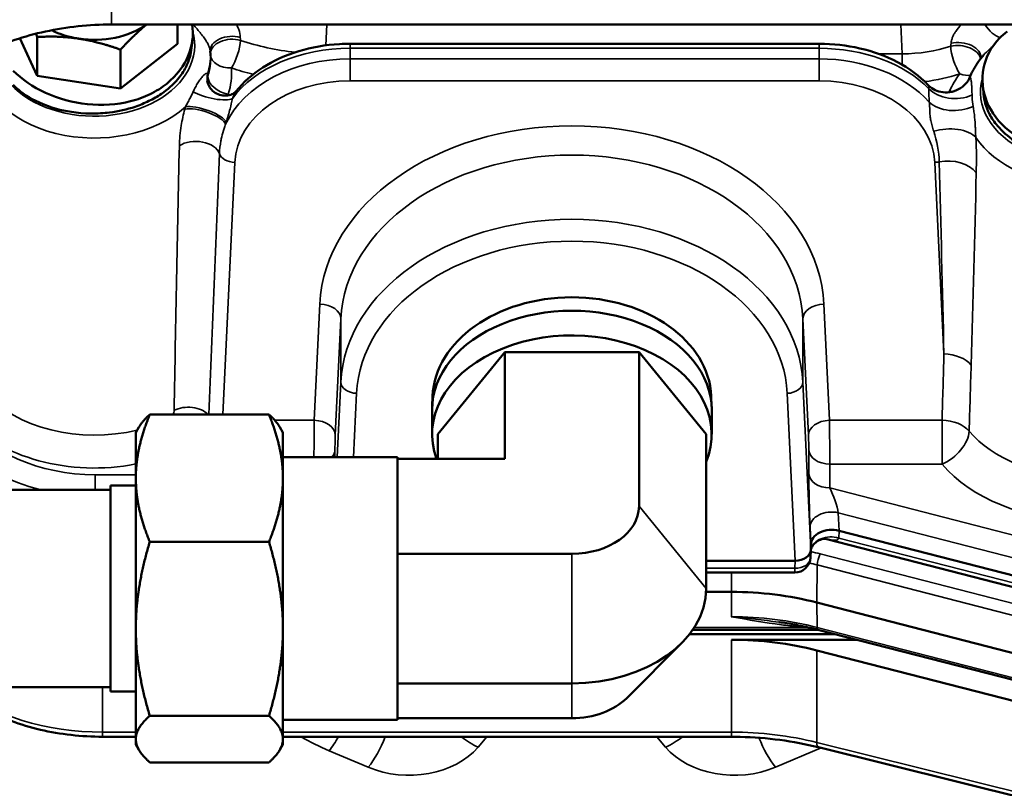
# Model space of a CAD drawing. Header units: inches. Extents: x 1 to 271, y 5 to 171.
# Tile 74 of 256: x 43.39 to 47.14, y 140.85 to 143.78. Entities that reach past the tile are written whole.
import ezdxf

# ---------------------------------------------------------------- set-up
doc = ezdxf.new("R2010")
doc.units = ezdxf.units.IN
doc.header["$LTSCALE"] = 8
doc.header["$MEASUREMENT"] = 0
for name, color, linetype, lineweight in [('Dimension (ANSI)', 7, 'Continuous', 25), ('Visible (ANSI)', 7, 'Continuous', 50), ('Visible Narrow (ANSI)', 7, 'Continuous', 35)]:
    doc.layers.add(name, color=color, linetype=linetype, lineweight=lineweight)
doc.styles.add('Dimension Text', font='tahoma.ttf')
doc.dimstyles.new('Dual Dimension', dxfattribs={"dimscale": 8, "dimtxt": 0.12, "dimasz": 0.098425, "dimexe": 0.125, "dimexo": 0.0625, "dimgap": 0.031496, "dimtad": 0, "dimtih": 1, "dimtoh": 1, "dimrnd": 1e-08, "dimzin": 4, "dimdsep": 46, "dimtxsty": 'Dimension Text', "dimcen": 0.09, "dimdle": 0.393701, "dimclrd": 256, "dimclre": 256, "dimclrt": 256, "dimadec": 0, "dimazin": 1, "dimtfac": 1, "dimtofl": 0, "dimtmove": 0, "dimatfit": 3, "dimfxl": 1, "dimtolj": 1, "dimtzin": 4, "dimlwd": -1, "dimlwe": -1, "dimarcsym": 0})

# ---------------------------------------------------------------- blocks, each defined once
blk = doc.blocks.new('*D8')
at = {"layer": 'Defpoints', "color": 0, "transparency": 16777216}
for p in [(31.1253, 157.8267), (31.1253, 142.633), (107.5398, 142.633)]:
    blk.add_point(p, dxfattribs=at)
at = {"layer": 'Dimension (ANSI)', "transparency": 16777216}
for p, q in [((31.1253, 143.133), (31.1253, 158.8267)), ((107.5398, 143.133), (107.5398, 158.8267)), ((31.9127, 157.8267), (64.5433, 157.8267)), ((106.7524, 157.8267), (74.1218, 157.8267))]:
    blk.add_line(p, q, dxfattribs=at)
for points in [[(31.9127, 157.9579), (31.9127, 157.6955), (31.1253, 157.8267)], [(106.7524, 157.9579), (106.7524, 157.6955), (107.5398, 157.8267)]]:
    blk.add_solid(points, dxfattribs=at)
at = {"layer": 'Dimension (ANSI)', "transparency": 16777216, "insert": (69.3326, 157.8267), "char_height": 0.96, "attachment_point": 5, "style": 'Dimension Text'}
blk.add_mtext('\\A1;{\\H3.0x;(}\\S76.41^ 1940.9 mm;{\\H3.0x;)}', dxfattribs=at)
blk = doc.blocks.new('*D9')
at = {"layer": 'Defpoints', "color": 0, "transparency": 16777216}
for p in [(12.1047, 153.8516), (44.2603, 153.8516), (44.4226, 87.0916)]:
    blk.add_point(p, dxfattribs=at)
at = {"layer": 'Dimension (ANSI)', "transparency": 16777216}
for p, q in [((43.7603, 153.8516), (11.1047, 153.8516)), ((12.1047, 153.0642), (12.1047, 127.1125)), ((12.1047, 87.879), (12.1047, 122.8021)), ((43.9226, 87.0916), (11.1047, 87.0916))]:
    blk.add_line(p, q, dxfattribs=at)
for points in [[(11.9735, 153.0642), (12.236, 153.0642), (12.1047, 153.8516)], [(11.9735, 87.879), (12.236, 87.879), (12.1047, 87.0916)]]:
    blk.add_solid(points, dxfattribs=at)
at = {"layer": 'Dimension (ANSI)', "transparency": 16777216, "insert": (12.1047, 124.9573), "char_height": 0.96, "attachment_point": 5, "style": 'Dimension Text'}
blk.add_mtext('\\A1;{\\H3.0x;(}\\S66.76^ 1695.7 mm;{\\H3.0x;)}', dxfattribs=at)

msp = doc.modelspace()

# ---------------------------------------------------------------- linework, layer by layer
at = {"layer": 'Visible (ANSI)'}
for p, q in [((48.3458, 143.7605), (43.7408, 143.7605)), ((43.992, 143.6874), (43.992, 143.7605)), ((43.4334, 143.6175), (43.3919, 143.7084)), ((43.4572, 143.5654), (43.4572, 143.7131)), ((43.992, 143.6874), (43.7744, 143.5172)), ((44.0459, 143.6888), (44.0459, 143.6889)), ((44.6491, 143.6875), (46.4345, 143.6875)), ((46.4345, 143.6875), (46.4345, 143.6875)), ((43.7744, 143.5172), (43.7744, 143.6649)), ((44.1166, 143.6518), (44.1171, 143.6413)), ((47.06, 143.644), (47.06, 143.644)), ((43.4572, 143.5654), (43.4334, 143.6175)), ((43.7744, 143.5172), (43.4572, 143.5654)), ((43.802, 143.4656), (43.802, 143.4656)), ((44.1973, 143.4639), (44.1973, 143.4639)), ((44.3628, 143.4692), (44.3628, 143.4692)), ((46.7208, 143.4692), (46.7208, 143.4692)), ((44.9819, 142.2009), (45.2373, 142.5138)), ((45.2373, 142.5138), (45.7483, 142.5138)), ((45.2373, 142.5138), (45.2373, 142.1076)), ((45.7483, 142.5138), (45.7483, 141.9269)), ((45.7483, 142.5138), (46.0038, 142.2009)), ((44.9625, 142.3461), (44.9608, 142.3061)), ((46.0231, 142.3461), (46.0248, 142.3061)), ((44.9606, 142.2947), (44.9606, 142.2009)), ((46.0251, 142.2947), (46.0251, 142.2009)), ((43.8858, 142.276), (44.3398, 142.276)), ((43.8328, 142.2075), (43.8449, 142.2285)), ((43.8328, 142.2075), (43.8328, 142.0337)), ((44.3928, 142.2075), (44.3807, 142.2285)), ((44.3928, 142.0337), (44.3928, 142.2075)), ((44.9819, 142.2009), (44.9819, 142.1076)), ((46.0038, 142.2009), (46.0038, 141.614)), ((44.3928, 142.114), (44.8288, 142.114)), ((44.8288, 142.114), (44.8288, 142.1076)), ((45.2373, 142.1076), (44.8288, 142.1076)), ((44.8288, 142.0915), (44.8288, 142.1076)), ((44.8288, 142.0915), (44.8288, 141.7623)), ((43.8328, 142.0337), (43.8328, 141.4604)), ((44.3928, 141.4604), (44.3928, 142.0337)), ((43.7368, 141.989), (42.4668, 141.989)), ((43.7368, 141.222), (43.7368, 142.006)), ((43.8328, 142.006), (43.7368, 142.006)), ((46.51, 141.834), (48.2041, 141.398)), ((48.2102, 141.3524), (46.4632, 141.8021)), ((43.8858, 141.7914), (44.3398, 141.7914)), ((44.8288, 141.7463), (44.8288, 141.7623)), ((46.4012, 141.7317), (46.4026, 141.7604)), ((46.4027, 141.762), (46.4027, 141.7809)), ((45.4928, 141.7463), (44.8288, 141.7463)), ((44.8288, 141.7244), (44.8288, 141.7463)), ((44.8288, 141.7244), (44.8288, 141.2746)), ((46.0038, 141.7196), (46.3427, 141.7196)), ((46.0038, 141.6747), (46.3412, 141.6747)), ((46.1003, 141.6011), (46.0034, 141.6011)), ((48.2041, 141.1028), (46.4252, 141.5606)), ((46.1015, 141.5065), (46.1003, 141.5066)), ((43.8328, 141.4604), (43.8328, 141.0407)), ((44.3928, 141.0407), (44.3928, 141.4604)), ((46.4305, 141.4568), (45.9528, 141.4568)), ((48.2082, 140.9992), (46.4293, 141.4571)), ((45.9408, 141.4403), (46.4946, 141.4403)), ((46.577, 141.4191), (46.1003, 141.4191)), ((45.7014, 141.1968), (45.91, 141.4054)), ((47.885, 141.0028), (46.4252, 141.3785)), ((44.8288, 141.2527), (44.8288, 141.2746)), ((43.7368, 141.239), (42.4668, 141.239)), ((44.8288, 141.2468), (44.8288, 141.2527)), ((45.4928, 141.2527), (44.8288, 141.2527)), ((44.8288, 141.2468), (44.8288, 141.114)), ((43.8328, 141.222), (43.7368, 141.222)), ((43.8858, 141.1294), (44.3398, 141.1294)), ((45.4928, 141.1205), (44.8288, 141.1205)), ((44.3928, 141.114), (44.8288, 141.114)), ((43.7065, 141.0495), (43.7065, 141.0495)), ((43.8328, 141.0495), (43.7065, 141.0495)), ((46.1003, 141.0495), (44.3928, 141.0495)), ((43.8328, 141.0407), (43.8328, 141.0205)), ((43.8328, 141.0205), (43.8449, 140.9996)), ((44.3928, 141.0205), (44.3807, 140.9996)), ((44.3928, 141.0205), (44.3928, 141.0407)), ((48.2102, 140.5679), (46.4313, 141.0097)), ((43.8858, 140.9521), (44.3398, 140.9521))]:
    msp.add_line(p, q, dxfattribs=at)
for centre, radius, start, end in [((43.9107, 142.8229), 0.19, 293.0876, 293.0951), ((43.9179, 142.2204), 0.19, 70.7226, 70.7238), ((46.3412, 141.7347), 0.06, 270, 357.0706)]:
    msp.add_arc(centre, radius, start, end, dxfattribs=at)
for centre, major_axis, ratio, start_param, end_param in [((43.6748, 143.901), (0.281, 0), 0.707107, 4.50083, 5.497769), ((43.6748, 143.901), (0.281, 0), 0.707107, 4.096641, 4.50083), ((44.1935, 143.5596), (-0.089, -0.0135), 0.836638, 6.277379, 6.281347), ((45.4928, 142.3339), (-0.5306, 0), 0.7318, 3.173, 6.251778), ((45.4928, 142.2947), (0.5323, 0), 0.707107, 0, 3.141593), ((45.4928, 142.2009), (-0.5322, 0), 0.707107, 2.857765, 6.533848), ((45.4928, 141.9269), (0.2555, 0), 0.707107, 4.712389, 6.283185), ((46.4827, 141.7808), (0.08, -0.0002), 0.707551, 1.225212, 3.143335), ((46.3412, 141.8954), (0.1664, -0.0923), 0.196146, 5.635869, 5.637247), ((46.3426, 141.762), (0.06, -0.0001), 0.707105, 4.714825, 6.284403), ((45.4928, 141.614), (0.511, 0), 0.707107, 4.712389, 6.283185), ((46.1003, 140.9294), (-0.95, 0), 0.707107, 4.363323, 4.712389), ((46.1003, 140.7473), (-0.95, 0), 0.707107, 4.363323, 4.712389), ((45.4928, 141.3011), (-0.2555, 0), 0.707107, 1.570796, 2.526113), ((46.4457, 141.068), (-0.0145, -0.0582), 0.250272, 6.27757, 6.283185)]:
    msp.add_ellipse(centre, major_axis=major_axis, ratio=ratio, start_param=start_param, end_param=end_param, dxfattribs=at)
for points, knots in [([(43.7408, 144.1405), (43.622, 144.1405), (43.5032, 144.1273), (43.2753, 144.0749), (43.166, 144.0358), (42.9663, 143.9332), (42.8758, 143.8697), (42.7227, 143.7207), (42.6602, 143.635), (42.5765, 143.453), (42.5535, 143.3575), (42.5509, 143.2553), (42.5508, 143.2494), (42.5508, 143.2434)], [4.712389, 4.712389, 4.712389, 4.712389, 5.026548, 5.026548, 5.340708, 5.340708, 5.654867, 5.654867, 5.969026, 5.969026, 6.264814, 6.264814, 6.283185, 6.283185, 6.283185, 6.283185]), ([(43.7408, 143.7605), (43.6553, 143.7605), (43.5699, 143.7514), (43.4083, 143.7166), (43.3322, 143.6908), (43.1972, 143.6266), (43.1383, 143.5883), (43.0414, 143.5044), (43.0041, 143.4588), (42.9514, 143.3662), (42.9367, 143.3194), (42.9313, 143.2634), (42.9308, 143.2534), (42.9308, 143.2434)], [4.712389, 4.712389, 4.712389, 4.712389, 5.008578, 5.008578, 5.304032, 5.304032, 5.598871, 5.598871, 5.900566, 5.900566, 6.214725, 6.214725, 6.283185, 6.283185, 6.283185, 6.283185]), ([(43.8869, 143.4953), (43.91, 143.5065), (43.974, 143.5468), (44.0429, 143.6387), (44.0529, 143.7223), (44.0473, 143.7605)], [-3.141588, -3.141588, -3.141588, -3.141588, -2.917193, -2.468394, -2.062027, -2.062027, -2.062027, -2.062027]), ([(43.3663, 143.531), (43.3729, 143.5243), (43.3799, 143.5179), (43.3962, 143.5043), (43.4057, 143.4973), (43.444, 143.4721), (43.4819, 143.4531), (43.5631, 143.431), (43.6082, 143.4221), (43.6866, 143.4216), (43.7099, 143.423), (43.7664, 143.43), (43.7992, 143.4374), (43.8486, 143.454), (43.8662, 143.4613), (43.8996, 143.4776), (43.9154, 143.4867), (43.9544, 143.5133), (43.9755, 143.5322), (44.0045, 143.5668), (44.0146, 143.5818), (44.0364, 143.6237), (44.0429, 143.6489), (44.045, 143.6714)], [-1.654335, -1.654335, -1.654335, -1.654335, -1.57707, -1.57707, -1.485388, -1.485388, -1.225869, -1.225869, -1.059167, -1.059167, -0.98873, -0.98873, -0.885756, -0.885756, -0.824693, -0.824693, -0.763943, -0.763943, -0.662047, -0.662047, -0.591601, -0.591601, -0.470947, -0.470947, -0.470947, -0.470947]), ([(44.2144, 143.5063), (44.2414, 143.5404), (44.2761, 143.571), (44.3563, 143.6226), (44.4033, 143.644), (44.5022, 143.6739), (44.5551, 143.6832), (44.6217, 143.6871), (44.6354, 143.6875), (44.6491, 143.6875)], [0, 0, 0, 0, 0.40359, 0.40359, 0.816671, 0.816671, 1.221423, 1.221423, 1.325924, 1.325924, 1.325924, 1.325924]), ([(46.4345, 143.6875), (46.4867, 143.6875), (46.5395, 143.6814), (46.6398, 143.6581), (46.6886, 143.6405), (46.7766, 143.5942), (46.8164, 143.5645), (46.8481, 143.5308)], [0, 0, 0, 0, 0.397782, 0.397782, 0.803883, 0.803883, 1.22634, 1.22634, 1.22634, 1.22634]), ([(44.1161, 143.6591), (44.1161, 143.6586), (44.1162, 143.6581), (44.1162, 143.6571), (44.1163, 143.6566), (44.1163, 143.6557), (44.1164, 143.6552), (44.1164, 143.6542), (44.1165, 143.6537), (44.1165, 143.6527), (44.1165, 143.6523), (44.1166, 143.6518)], [3.08608691, 3.08608691, 3.08608691, 3.08608691, 3.09020249, 3.09020249, 3.09431806, 3.09431806, 3.09843363, 3.09843363, 3.10254921, 3.10254921, 3.10666478, 3.10666478, 3.10666478, 3.10666478]), ([(47.0075, 143.5596), (47.0099, 143.5657), (47.0126, 143.5717), (47.0184, 143.5835), (47.0215, 143.5894), (47.0282, 143.6008), (47.0317, 143.6065), (47.0391, 143.6175), (47.0431, 143.623), (47.0513, 143.6336), (47.0555, 143.6388), (47.06, 143.644)], [0.2793195, 0.2793195, 0.2793195, 0.2793195, 0.3340605, 0.3340605, 0.3888014, 0.3888014, 0.4435423, 0.4435423, 0.4982833, 0.4982833, 0.5530242, 0.5530242, 0.5530242, 0.5530242]), ([(43.3663, 143.5848), (43.3982, 143.5521), (43.483, 143.4939), (43.6478, 143.4478), (43.7893, 143.4567), (43.8638, 143.484), (43.8869, 143.4953)], [1.570796, 1.570796, 1.570796, 1.570796, 2.019595, 2.468394, 2.917193, 3.141593, 3.141593, 3.141593, 3.141593]), ([(46.8482, 143.5308), (46.8538, 143.5249), (46.8609, 143.5192), (46.8776, 143.5099), (46.8873, 143.5061), (46.9084, 143.5019), (46.9199, 143.5015), (46.9429, 143.5046), (46.9547, 143.5084), (46.9751, 143.5194), (46.984, 143.5264), (46.9985, 143.5422), (47.0041, 143.5512), (47.0075, 143.5596)], [0, 0, 0, 0, 0.0846501, 0.0846501, 0.1733136, 0.1733136, 0.2683928, 0.2683928, 0.3697637, 0.3697637, 0.4663327, 0.4663327, 0.5651924, 0.5651924, 0.5651924, 0.5651924]), ([(44.1047, 143.5462), (44.1057, 143.5398), (44.108, 143.5328), (44.1151, 143.5198), (44.1197, 143.5138), (44.1313, 143.5031), (44.1386, 143.4986), (44.1538, 143.4923), (44.1619, 143.4905), (44.1784, 143.4897), (44.1867, 143.4909), (44.1973, 143.4945), (44.2004, 143.4959), (44.2051, 143.4985), (44.207, 143.4998), (44.21, 143.502), (44.2112, 143.5031), (44.2131, 143.5049), (44.2138, 143.5057), (44.2141, 143.5061)], [0, 0, 0, 0, 0.0699774, 0.0699774, 0.1362226, 0.1362226, 0.2066435, 0.2066435, 0.2769608, 0.2769608, 0.3512913, 0.3512913, 0.3849886, 0.3849886, 0.4115561, 0.4115561, 0.4360222, 0.4360222, 0.4616693, 0.4616693, 0.4616693, 0.4616693]), ([(47.06, 143.4949), (47.062, 143.4734), (47.0681, 143.4473), (47.0912, 143.4038), (47.1014, 143.3889), (47.1309, 143.3541), (47.1524, 143.3351), (47.1921, 143.3085), (47.208, 143.2995), (47.2416, 143.2833), (47.2593, 143.2762), (47.3084, 143.26), (47.3409, 143.2529), (47.397, 143.2461), (47.4204, 143.2449), (47.4954, 143.2456), (47.54, 143.2536), (47.6305, 143.2786), (47.6679, 143.2996), (47.7011, 143.3217), (47.7105, 143.3288), (47.7267, 143.3424), (47.7336, 143.3489), (47.7401, 143.3556)], [-1.18728, -1.18728, -1.18728, -1.18728, -1.058844, -1.058844, -0.988447, -0.988447, -0.885515, -0.885515, -0.824487, -0.824487, -0.763776, -0.763776, -0.661962, -0.661962, -0.59156, -0.59156, -0.435032, -0.435032, -0.192105, -0.192105, -0.087826, -0.087826, 0, 0, 0, 0]), ([(46.463, 141.8021), (46.4628, 141.8022), (46.4615, 141.8025), (46.4566, 141.8028), (46.4534, 141.8028), (46.4465, 141.8019), (46.4427, 141.801), (46.4327, 141.7976), (46.4264, 141.794), (46.4153, 141.7848), (46.4104, 141.7789), (46.4054, 141.77), (46.4042, 141.7671), (46.4031, 141.7637), (46.4029, 141.7631), (46.4027, 141.7625)], [0, 0, 0, 0, 0.0506076, 0.0506076, 0.0916377, 0.0916377, 0.1330695, 0.1330695, 0.2006734, 0.2006734, 0.2700939, 0.2700939, 0.3025726, 0.3025726, 0.3102455, 0.3102455, 0.3102455, 0.3102455]), ([(46.4293, 141.4571), (46.4197, 141.4596), (46.4099, 141.4619), (46.3904, 141.4665), (46.3806, 141.4686), (46.3608, 141.4727), (46.3509, 141.4746), (46.3309, 141.4783), (46.3209, 141.48), (46.3008, 141.4832), (46.2907, 141.4847), (46.2806, 141.486)], [4.3633231, 4.3633231, 4.3633231, 4.3633231, 4.3954408, 4.3954408, 4.4275585, 4.4275585, 4.4596761, 4.4596761, 4.4917938, 4.4917938, 4.5239115, 4.5239115, 4.5239115, 4.5239115]), ([(43.7065, 141.0496), (43.6265, 141.0496), (43.5455, 141.0588), (43.3934, 141.0942), (43.3205, 141.1211), (43.2103, 141.1793), (43.1679, 141.2075), (43.1306, 141.239)], [0, 0, 0, 0, 0.609741, 0.609741, 1.220512, 1.220512, 1.656803, 1.656803, 1.656803, 1.656803]), ([(43.9435, 140.4043), (43.837, 140.4043), (43.7291, 140.4165), (43.5266, 140.4633), (43.4296, 140.4987), (43.2585, 140.5882), (43.1823, 140.6433), (43.0599, 140.7675), (43.012, 140.8381), (42.9599, 140.9665), (42.9471, 141.0236), (42.9442, 141.0804)], [0, 0, 0, 0, 0.811912, 0.811912, 1.62533, 1.62533, 2.436797, 2.436797, 3.249792, 3.249792, 3.846069, 3.846069, 3.846069, 3.846069]), ([(46.4309, 141.0098), (46.3363, 141.0333), (46.2348, 141.0467), (46.1227, 141.0494), (46.1115, 141.0496), (46.1003, 141.0496)], [0.000782, 0.000782, 0.000782, 0.000782, 0.7698282, 0.7698282, 0.8552852, 0.8552852, 0.8552852, 0.8552852])]:
    msp.add_open_spline(points, degree=3, knots=knots, dxfattribs=at)
for points, weights in [([(43.8741, 143.7605), (43.8278, 143.7229), (43.7744, 143.6649)], [1.00602174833, 1.0346575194, 1]), ([(43.4572, 143.7131), (43.455, 143.7194), (43.4528, 143.7255)], [1, 1.00305361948, 1.00561588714]), ([(43.6158, 143.7067), (43.5422, 143.7179), (43.4572, 143.7131)], [1, 1.0379548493, 1]), ([(43.7744, 143.6649), (43.6894, 143.6956), (43.6158, 143.7067)], [1, 1.0379548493, 1]), ([(43.8858, 142.276), (43.8328, 142.1461), (43.8328, 142.0337)], [1.08082679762, 1.07908713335, 1]), ([(43.8449, 142.2285), (43.8579, 142.2509), (43.8858, 142.276)], [1.05745477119, 1.07990883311, 1.08082679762]), ([(44.3398, 142.276), (44.3677, 142.2509), (44.3807, 142.2285)], [1.08082679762, 1.07990883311, 1.05745477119]), ([(44.3928, 142.0337), (44.3928, 142.1461), (44.3398, 142.276)], [1, 1.07908713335, 1.08082679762]), ([(43.8328, 142.0337), (43.8328, 141.9212), (43.8858, 141.7914)], [1, 1.07908713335, 1.08082679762]), ([(44.3398, 141.7914), (44.3928, 141.9212), (44.3928, 142.0337)], [1.08082679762, 1.07908713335, 1]), ([(43.8858, 141.7914), (43.8328, 141.614), (43.8328, 141.4604)], [1.08082679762, 1.07908713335, 1]), ([(44.3928, 141.4604), (44.3928, 141.614), (44.3398, 141.7914)], [1, 1.07908713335, 1.08082679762]), ([(43.8328, 141.4604), (43.8328, 141.3068), (43.8858, 141.1294)], [1, 1.07908713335, 1.08082679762]), ([(44.3398, 141.1294), (44.3928, 141.3068), (44.3928, 141.4604)], [1.08082679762, 1.07908713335, 1]), ([(43.8858, 141.1294), (43.8328, 141.0819), (43.8328, 141.0407)], [1.08082679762, 1.07908713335, 1]), ([(44.3928, 141.0407), (44.3928, 141.0819), (44.3398, 141.1294)], [1, 1.07908713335, 1.08082679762]), ([(43.8328, 141.0407), (43.8328, 140.9996), (43.8858, 140.9521)], [1, 1.07908713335, 1.08082679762]), ([(44.3398, 140.9521), (44.3928, 140.9996), (44.3928, 141.0407)], [1.08082679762, 1.07908713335, 1])]:
    msp.add_rational_spline(points, weights, degree=2, dxfattribs=at)
for points in [[(44.0485, 143.7076), (44.0474, 143.6956), (44.0462, 143.6835), (44.045, 143.6714)], [(47.1205, 143.7081), (47.0889, 143.6754), (47.0469, 143.5963), (47.0602, 143.4638), (47.1471, 143.3498), (47.2897, 143.281), (47.4598, 143.2712), (47.6242, 143.3179), (47.7085, 143.3766), (47.7401, 143.4094)], [(47.1493, 143.734), (47.1389, 143.7259), (47.1293, 143.7173), (47.1205, 143.7081)], [(47.0075, 143.5596), (47.0075, 143.5596), (47.0075, 143.5596), (47.0075, 143.5596)], [(46.8482, 143.5309), (46.8482, 143.5309), (46.8482, 143.5308), (46.8482, 143.5308)], [(47.06, 143.4949), (47.0588, 143.507), (47.0577, 143.5191), (47.0565, 143.5312)], [(44.2141, 143.5061), (44.2142, 143.5062), (44.2142, 143.5063), (44.2143, 143.5064)], [(47.0592, 143.5124), (47.0592, 143.5124), (47.0592, 143.5124), (47.0592, 143.5123)], [(44.1507, 143.4748), (44.1506, 143.4748), (44.1506, 143.4748), (44.1506, 143.4749)], [(44.2343, 143.4688), (44.2342, 143.4688), (44.2342, 143.4688), (44.2341, 143.4688)], [(46.8495, 143.4688), (46.8495, 143.4688), (46.8494, 143.4688), (46.8494, 143.4688)], [(46.9541, 143.479), (46.954, 143.479), (46.954, 143.479), (46.954, 143.479)], [(46.0822, 142.8538), (46.0822, 142.8538), (46.0822, 142.8538), (46.0822, 142.8538)], [(44.1326, 142.8185), (44.1326, 142.8185), (44.1326, 142.8185), (44.1326, 142.8185)], [(46.2807, 141.486), (46.2815, 141.4859), (46.2822, 141.4858), (46.283, 141.4857)]]:
    msp.add_open_spline(points, degree=3, dxfattribs=at)
at = {"layer": 'Visible Narrow (ANSI)'}
for p, q in [((43.7408, 144.1405), (43.7408, 143.7605)), ((44.5556, 143.6812), (44.5594, 143.7605)), ((46.7454, 143.7605), (46.7507, 143.6492)), ((44.6491, 143.6875), (44.6491, 143.67)), ((44.6491, 143.63), (44.6491, 143.67)), ((44.6491, 143.67), (46.4345, 143.67)), ((46.4345, 143.6875), (46.4345, 143.67)), ((46.4345, 143.67), (46.4345, 143.63)), ((46.7507, 143.6492), (46.6598, 143.6492)), ((46.7507, 143.6492), (46.7507, 143.6073)), ((44.6491, 143.5467), (44.6491, 143.63)), ((46.4345, 143.63), (44.6491, 143.63)), ((46.4345, 143.5467), (46.4345, 143.63)), ((44.6491, 143.5467), (46.4345, 143.5467)), ((44.2455, 143.4806), (44.2455, 143.4805)), ((44.2559, 143.4906), (44.256, 143.4906)), ((44.4012, 143.4906), (44.4012, 143.4906)), ((46.8276, 143.4906), (46.8277, 143.4906)), ((46.8381, 143.4806), (46.8381, 143.4805)), ((46.8517, 143.506), (46.8517, 143.506)), ((46.8641, 143.4559), (46.8641, 143.4559)), ((46.8641, 143.3748), (46.8641, 143.3746)), ((46.8641, 143.2941), (46.8641, 143.2941)), ((44.1636, 142.276), (44.2094, 143.2359)), ((46.8742, 143.2359), (46.909, 142.5067)), ((44.7546, 143.1213), (44.7546, 143.1213)), ((45.2092, 142.985), (45.2092, 142.9849)), ((45.9585, 142.9219), (45.9585, 142.9219)), ((46.011, 142.8961), (46.011, 142.8961)), ((46.4376, 142.7965), (46.4376, 142.7965)), ((44.5334, 142.6968), (44.5123, 142.2541)), ((46.4733, 142.2541), (46.4522, 142.6968)), ((44.5922, 142.1976), (44.6133, 142.6402)), ((44.6133, 142.3992), (44.6133, 142.6402)), ((46.3723, 142.6402), (46.3934, 142.1976)), ((46.3723, 142.3992), (46.3723, 142.6402)), ((44.6133, 142.3992), (44.5997, 142.114)), ((46.4027, 141.762), (46.3723, 142.3992)), ((44.6617, 142.114), (44.6733, 142.3568)), ((44.6642, 142.3575), (44.6642, 142.3575)), ((46.3123, 142.3568), (46.3427, 141.7196)), ((44.5123, 142.2541), (44.3618, 142.2541)), ((46.4606, 142.2531), (46.4606, 142.253)), ((46.9021, 142.2541), (46.4733, 142.2541)), ((46.9021, 142.2541), (46.9021, 142.0874)), ((44.5909, 142.114), (44.5909, 142.142)), ((46.3947, 142.142), (46.3947, 142.0513)), ((46.4747, 142.0874), (46.9021, 142.0874)), ((46.4747, 141.9967), (46.4747, 142.0874)), ((43.8328, 142.0471), (43.6778, 142.0471)), ((43.6778, 142.0471), (43.6778, 141.989)), ((48.2258, 141.5461), (46.4747, 141.9967)), ((46.4852, 141.9742), (46.4852, 141.9742)), ((45.7483, 141.9269), (46.0038, 141.614)), ((46.51, 141.834), (46.5068, 141.9024)), ((46.5068, 141.9024), (48.2052, 141.4653)), ((46.3995, 141.8493), (46.4027, 141.7809)), ((46.5085, 141.8058), (46.51, 141.834)), ((48.2046, 141.3692), (46.5085, 141.8058)), ((45.4928, 141.7463), (45.4928, 141.2527)), ((46.3427, 141.7196), (46.3412, 141.6909)), ((48.2165, 141.2877), (46.4376, 141.7455)), ((46.3412, 141.6909), (46.0038, 141.6909)), ((46.3412, 141.6747), (46.3412, 141.6909)), ((46.427, 141.7036), (46.4252, 141.5606)), ((46.427, 141.7036), (48.2059, 141.2457)), ((46.1003, 141.6747), (46.1003, 141.6011)), ((46.1003, 141.6011), (46.1003, 141.5066)), ((46.4252, 141.5606), (46.4264, 141.4659)), ((46.3955, 141.4653), (45.9584, 141.4653)), ((48.2054, 141.0081), (46.4264, 141.4659)), ((46.1003, 141.4191), (46.1003, 141.0671)), ((46.4252, 141.0281), (46.4252, 141.3785)), ((43.7065, 141.0671), (43.7065, 141.239)), ((45.4928, 141.2527), (45.4928, 141.1205)), ((43.7065, 141.0495), (43.7065, 141.0671)), ((43.8328, 141.0671), (43.7065, 141.0671)), ((46.1003, 141.0671), (44.3928, 141.0671)), ((45.1358, 141.0099), (45.1696, 141.0495)), ((45.816, 141.0495), (45.8498, 141.0099)), ((46.1003, 141.0495), (46.1003, 141.0671)), ((46.2677, 140.9336), (46.4417, 141.0071)), ((48.2041, 140.5862), (46.4252, 141.0281)), ((44.5692, 140.9964), (44.7179, 140.9336))]:
    msp.add_line(p, q, dxfattribs=at)
for centre, major_axis, ratio, start_param, end_param in [((47.1003, 143.7786), (0.045, -0.0661), 0.490712, 4.652566, 5.752273), ((43.6748, 143.6818), (-0.3821, 0), 0.707107, 0.037749, 3.338055), ((44.196, 143.6631), (-0.0799, -0.0041), 0.655312, 4.232101, 6.282884), ((44.1966, 143.6519), (-0.0799, -0.0041), 0.655473, 4.233692, 6.235855), ((44.1966, 143.6519), (-0.0256, -0.0758), 0.304607, 0.836625, 2.360898), ((44.6491, 143.3273), (0.5, 0), 0.685377, 1.570796, 2.684249), ((44.5551, 144.1819), (-0.7505, -0.0056), 0.709713, 1.119063, 1.412081), ((46.4345, 143.3273), (0.5, 0), 0.685377, 0.584025, 1.570796), ((46.7501, 143.9555), (-0.4303, 0.005), 0.711639, 1.58056, 2.023428), ((46.9693, 143.6295), (0.0795, -0.0092), 0.635209, 0.19122, 2.088868), ((46.9693, 143.6295), (-0.0255, 0.0758), 0.303162, 0.781194, 2.305503), ((46.9707, 143.641), (0.0795, -0.0093), 0.634256, 0.010662, 2.093726), ((43.6748, 143.6409), (-0.442, 0), 0.707107, 6.276993, 8.75663), ((43.6748, 143.6409), (0.442, 0), 0.707107, 6.059306, 6.318113), ((43.6748, 143.6303), (0.4425, 0), 0.707107, 6.06513, 6.318113), ((44.1966, 143.6519), (-0.0798, -0.006), 0.706113, 0.024513, 1.51785), ((44.6491, 143.2656), (-0.5, 0), 0.728836, 4.712389, 5.961367), ((43.6748, 143.5757), (0.5225, 0), 0.707107, 6.06513, 6.336206), ((44.5551, 144.1253), (0.8305, 0.0014), 0.707105, 4.264823, 4.373472), ((46.4345, 143.2656), (-0.5, 0), 0.728836, 3.719764, 4.712389), ((44.1935, 143.5596), (-0.089, -0.0135), 0.836638, 5.945316, 6.277379), ((44.1849, 143.5524), (-0.0763, 0.0239), 0.690362, 0.247955, 1.783845), ((46.7501, 143.8989), (0.5103, -0.0009), 0.707105, 4.882687, 5.157693), ((47.4303, 143.399), (-0.5225, 0), 0.707107, 5.792982, 5.985203), ((46.9693, 143.6295), (0.0639, -0.0482), 0.623836, 5.152409, 5.784686), ((47.4303, 143.505), (-0.3821, 0), 0.707107, 6.086965, 9.62254), ((44.6491, 143.2247), (0.44, 0), 0.731799, 1.570796, 3.106686), ((46.4345, 143.2247), (0.44, 0), 0.731799, 0.034907, 1.570796), ((44.1198, 143.5067), (0.0875, -0.0209), 0.290926, 3.882329, 5.950745), ((45.4928, 142.7683), (1.69, 0), 0.731799, 2.526799, 2.52682), ((44.1935, 143.5596), (0.089, 0.0135), 0.836638, 4.691079, 4.691838), ((46.9517, 143.563), (-0.12, -0.001), 0.700541, 0.578012, 2.131411), ((46.9308, 143.564), (0.0734, -0.0319), 0.675945, 4.997956, 5.163945), ((44.1928, 143.5449), (-0.1624, -0.3755), 0.313097, 5.107843, 5.131348), ((44.0924, 143.41), (0.0855, -0.0282), 0.301259, 0.247918, 2.635206), ((44.1285, 143.3686), (0.1344, -0.1343), 0.550676, 1.631511, 1.631517), ((45.0092, 143.3723), (-0.69, 0), 0.738599, 6.143771, 6.143791), ((46.9537, 143.5111), (-0.1197, -0.008), 0.648729, 0.532604, 2.116077), ((44.0894, 143.401), (0.0857, -0.0275), 0.324791, 0.238723, 2.624209), ((44.1285, 143.3686), (0.1344, -0.1343), 0.550676, 1.528239, 1.529701), ((44.1298, 143.3948), (0.1898, -0.0091), 0.681583, 0.346051, 0.346079), ((44.2788, 143.4332), (0.1133, 0.2939), 0.258205, 1.820258, 1.848142), ((45.4928, 142.6722), (-0.96, 0), 0.731799, 3.176499, 6.248279), ((45.4928, 142.7683), (1.69, 0), 0.731799, 2.650931, 2.650939), ((46.9227, 143.2966), (-0.1197, -0.008), 0.55331, 3.545976, 5.126646), ((44.0634, 143.2572), (0.09, -0.003), 0.650686, 0.252675, 2.399187), ((46.1127, 143.1954), (0.31, 0), 0.731799, 2.546741, 2.546746), ((47.4303, 143.4641), (0.442, 0), 0.707107, 3.584812, 5.818832), ((44.2094, 143.2768), (-0.0599, 0.0029), 0.681583, 0.262428, 1.603309), ((45.4928, 142.6177), (0.88, 0), 0.734044, 0.034907, 3.106686), ((45.1733, 143.1226), (-0.0265, 0.1881), 0.129027, 5.248535, 5.248762), ((46.8742, 143.2768), (-0.0599, -0.0029), 0.681583, 1.538283, 1.827617), ((46.9255, 143.1605), (-0.12, 0.0022), 0.671273, 3.631379, 5.014046), ((46.7206, 143.704), (0.75, 0), 0.68867, 5.141561, 5.141574), ((43.9179, 143.0872), (-0.1678, 0.0892), 0.635616, 4.581921, 4.581955), ((45.1733, 143.1226), (-0.1537, -0.1117), 0.60225, 4.967345, 4.967629), ((44.7106, 143.2592), (-0.0739, 0.175), 0.341155, 3.986022, 3.986029), ((45.4928, 142.6387), (-1.5, 0), 0.734927, 5.828864, 5.828879), ((44.8656, 143.0628), (-0.12, 0), 0.770896, 3.91133, 3.911908), ((45.1393, 143.1693), (0.1537, 0.1117), 0.60225, 2.455277, 2.455821), ((45.8498, 143.186), (-0.1445, 0.1234), 0.578466, 3.815082, 3.815727), ((46.1127, 143.0658), (-0.12, 0), 0.770896, 5.503455, 5.50424), ((45.4928, 142.3767), (-0.88, 0), 0.730116, 3.176499, 6.248279), ((46.7206, 143.4175), (0.56, 0), 0.731799, 5.032005, 5.032007), ((43.9179, 143.0872), (-0.1873, -0.0321), 0.848042, 1.822595, 1.822739), ((45.4928, 142.3358), (0.82, 0), 0.731799, 0.034907, 3.106686), ((46.1127, 142.834), (0.12, 0), 0.643317, 2.373756, 2.373762), ((45.4928, 142.4174), (1.5, 0), 0.679286, 2.704458, 2.704511), ((44.1298, 142.6643), (-0.1898, 0.0091), 0.681583, 4.735002, 4.735176), ((46.7206, 143.2879), (-0.75, 0), 0.725544, 1.984221, 1.984223), ((43.9107, 142.8229), (0.1882, -0.026), 0.428533, 5.187949, 5.188107), ((44.1285, 142.638), (0.1344, -0.1343), 0.550676, 2.060457, 2.060666), ((44.1285, 142.638), (-0.1898, 0.0091), 0.681583, 4.733951, 4.734123), ((44.8656, 142.5294), (0.31, 0), 0.731799, 1.875869, 1.876001), ((46.1127, 142.5325), (0.31, 0), 0.731799, 1.246652, 1.246829), ((44.5334, 142.6422), (0.0799, -0.0038), 0.681583, 0.033731, 1.603309), ((46.4522, 142.6422), (-0.0799, -0.0038), 0.681583, 4.679876, 6.249454), ((45.4928, 142.0377), (1.69, 0), 0.731799, 2.673981, 2.674006), ((44.5692, 142.5366), (-0.0739, 0.175), 0.341155, 4.555867, 4.556588), ((46.909, 142.4249), (0.12, -0.0033), 0.681861, 0.545602, 1.589524), ((43.6778, 142.3999), (-0.6168, 0), 0.707107, 0, 1.228737), ((44.6733, 142.3977), (-0.0599, 0.0029), 0.681583, 0.033731, 1.603309), ((45.0092, 141.9789), (-0.69, 0), 0.738599, 5.323193, 5.323207), ((46.3123, 142.3977), (0.0599, 0.0029), 0.681583, 4.679876, 6.249454), ((43.6748, 142.5482), (-0.496, 0), 0.707107, 0.560217, 1.906808), ((43.9179, 142.2204), (0.165, 0.0941), 0.681615, 0.841602, 0.841613), ((45.4928, 141.9081), (-1.5, 0), 0.734927, 5.878965, 5.878968), ((44.0338, 142.2441), (-0.09, 0.0024), 0.663484, 3.744963, 5.390662), ((43.6748, 142.4868), (0.5859, 0), 0.707107, 3.701809, 4.985426), ((43.6778, 142.4408), (-0.5568, 0), 0.707107, 0.458287, 1.570796), ((44.5123, 142.1723), (-0.001, -0.12), 0.00823, 3.961965, 5.219182), ((44.5123, 142.1995), (0.0799, -0.0038), 0.681583, 0.033731, 1.603309), ((46.4733, 142.1995), (-0.0799, -0.0038), 0.681583, 4.679876, 6.249454), ((46.4733, 142.1723), (-0.001, 0.12), 0.00823, 3.926923, 5.462813), ((46.9021, 142.1723), (0.12, -0.0033), 0.681864, 0.556671, 1.58928), ((46.9021, 142.1723), (-0.0918, -0.0773), 0.6074, 1.097606, 2.633496), ((47.4303, 142.3919), (-0.495, 0), 0.707107, 0.537495, 2.604098), ((44.5923, 142.1703), (0.001, 0.04), 0.024678, 0.820914, 2.356804), ((46.3933, 142.1703), (0.001, -0.04), 0.024678, 0.784788, 2.320678), ((44.5109, 142.144), (0.08, 0), 0.707107, 5.725161, 6.248279), ((46.4747, 142.144), (-0.08, 0), 0.707107, 0.034907, 1.570796), ((46.5556, 142.2409), (-0.0696, -0.1768), 0.365844, 5.886311, 5.886495), ((47.4303, 142.31), (0.6149, 0), 0.707107, 3.679088, 5.74569), ((46.4747, 142.0533), (-0.08, 0), 0.707107, 0.034907, 1.570796), ((46.3996, 141.9511), (-0.0034, 0.1454), 0.02434, 0.80961, 2.3455), ((46.4796, 141.953), (0.025, -0.0679), 0.179549, 0.665872, 2.201762), ((46.4794, 141.8512), (-0.0799, -0.0038), 0.6706, 4.331789, 6.249913), ((46.4812, 141.7507), (-0.0799, 0.0042), 0.741, 4.40182, 6.129621), ((46.3412, 141.8954), (0.1664, -0.0923), 0.196146, 5.525731, 5.526439), ((46.3412, 141.8954), (0.1664, -0.0923), 0.196146, 5.637247, 6.356658), ((46.3412, 141.7347), (0.0599, -0.0031), 0.730909, 4.749774, 6.283185), ((46.1003, 141.0903), (-0.9862, 0), 0.707107, 4.363323, 4.401133), ((46.4376, 141.7236), (0.0077, 0.03), 0.241845, 0.816479, 2.361096), ((46.1003, 141.0689), (0.9552, 0), 0.707107, 1.22173, 1.255635), ((46.1003, 140.8323), (-0.9536, 0), 0.707107, 4.363323, 4.712389), ((46.1127, 141.6981), (-0.31, 0), 0.682414, 1.868668, 1.868892), ((46.3717, 141.789), (-0.9354, 0.1541), 0.328796, 1.68187, 1.681872), ((46.437, 141.4871), (-0.0077, -0.03), 0.241845, 5.555048, 6.283185), ((43.7065, 141.5804), (-0.75, 0), 0.684389, 0.727579, 1.570796), ((43.9435, 141.2313), (-0.94, 0), 0.731799, 0.034907, 1.570796), ((43.9435, 141.1904), (1, 0), 0.730318, 3.176499, 4.712389), ((43.9435, 141.1058), (-1, 0), 0.683896, 0.034907, 1.570796), ((45.0092, 141.5542), (0.88, 0), 0.731799, 4.042041, 4.18879), ((44.5692, 141.126), (-0.0739, -0.175), 0.341155, 0.891524, 1.266533), ((44.7179, 141.0632), (-0.0739, -0.175), 0.341155, 0.891524, 1.636406), ((45.1358, 141.1395), (0.1445, -0.1234), 0.578466, 4.764922, 5.171178), ((45.8498, 141.1395), (-0.1445, -0.1234), 0.578466, 1.112008, 1.518264), ((46.1003, 140.4203), (-0.95, 0), 0.680855, 4.363323, 4.712389), ((46.2677, 141.0632), (0.0739, -0.175), 0.341155, 4.66864, 5.391661), ((44.8729, 141.1301), (0.31, 0), 0.731799, 4.18879, 5.72468), ((46.1127, 141.1301), (0.31, 0), 0.731799, 3.700098, 5.235988), ((46.1003, 140.3764), (1.01, 0), 0.682414, 1.311477, 1.312508), ((46.4457, 141.068), (-0.0145, -0.0582), 0.250272, 5.52679, 6.27757)]:
    msp.add_ellipse(centre, major_axis=major_axis, ratio=ratio, start_param=start_param, end_param=end_param, dxfattribs=at)
for points, knots in [([(44.0507, 143.7605), (44.0559, 143.7548), (44.061, 143.7492), (44.0658, 143.7436), (44.0689, 143.7401), (44.0718, 143.7366), (44.0747, 143.7331), (44.0757, 143.7319), (44.0766, 143.7308), (44.0776, 143.7296), (44.082, 143.7241), (44.0863, 143.7187), (44.0902, 143.7133), (44.092, 143.7108), (44.0937, 143.7084), (44.0954, 143.706), (44.097, 143.7036), (44.0985, 143.7012), (44.1, 143.6989), (44.1031, 143.694), (44.1059, 143.6891), (44.1082, 143.6845), (44.1088, 143.6831), (44.1095, 143.6817), (44.1101, 143.6803), (44.1108, 143.6786), (44.1115, 143.677), (44.1122, 143.6753), (44.1138, 143.6709), (44.115, 143.6666), (44.1157, 143.6627), (44.1159, 143.6614), (44.116, 143.6602), (44.1161, 143.6591)], [-2.6902179, -2.6902179, -2.6902179, -2.6902179, -2.6040383, -2.6040383, -2.6040383, -2.5491632, -2.5491632, -2.5491632, -2.5308366, -2.5308366, -2.5308366, -2.4443242, -2.4443242, -2.4443242, -2.4047897, -2.4047897, -2.4047897, -2.3661006, -2.3661006, -2.3661006, -2.2845713, -2.2845713, -2.2845713, -2.2604424, -2.2604424, -2.2604424, -2.2302648, -2.2302648, -2.2302648, -2.1488485, -2.1488485, -2.1488485, -2.1233953, -2.1233953, -2.1233953, -2.1233953]), ([(44.2305, 143.7115), (44.2301, 143.721), (44.2281, 143.731), (44.2229, 143.746), (44.2209, 143.7509), (44.2177, 143.7573), (44.2169, 143.7589), (44.2161, 143.7605)], [2.1160785, 2.1160785, 2.1160785, 2.1160785, 2.212985, 2.212985, 2.2604318, 2.2604318, 2.2760056, 2.2760056, 2.2760056, 2.2760056]), ([(46.9756, 143.7605), (46.9678, 143.7524), (46.959, 143.7421), (46.9505, 143.7291), (46.9462, 143.7217), (46.9417, 143.7122), (46.9385, 143.7026), (46.9368, 143.695), (46.9363, 143.6912), (46.9361, 143.6893)], [2.4862014, 2.4862014, 2.4862014, 2.4862014, 2.583478, 2.6022087, 2.6209393, 2.6584006, 2.695862, 2.7145926, 2.7333233, 2.7333233, 2.7333233, 2.7333233]), ([(47.06, 143.644), (47.0668, 143.6517), (47.0784, 143.6632), (47.0914, 143.6744), (47.0955, 143.6778)], [-2.5529903, -2.5529903, -2.5529903, -2.5529903, -2.4336328, -2.3806943, -2.3806943, -2.3806943, -2.3806943]), ([(44.1058, 143.5715), (44.1057, 143.5716), (44.1057, 143.5718), (44.1055, 143.5721), (44.1054, 143.5723), (44.1051, 143.5727), (44.1049, 143.573), (44.1041, 143.5736), (44.1035, 143.5739), (44.1014, 143.5742), (44.0995, 143.5737), (44.0972, 143.5724), (44.097, 143.5722), (44.0956, 143.5714), (44.0943, 143.5704), (44.0922, 143.5686), (44.0915, 143.568), (44.0901, 143.5666), (44.0893, 143.5659), (44.0854, 143.5617), (44.0819, 143.5575), (44.0754, 143.5484), (44.0722, 143.5438), (44.0659, 143.5335), (44.0627, 143.5279), (44.0566, 143.5165), (44.0537, 143.5107), (44.0511, 143.505)], [0, 0, 0, 0, 0.0090581, 0.0090581, 0.0181161, 0.0181161, 0.0362322, 0.0362322, 0.0724644, 0.0724644, 0.1386436, 0.1386436, 0.1449288, 0.1449288, 0.181161, 0.181161, 0.1992771, 0.1992771, 0.2173932, 0.2173932, 0.2946947, 0.2946947, 0.362322, 0.362322, 0.4347864, 0.4347864, 0.5072508, 0.5072508, 0.5072508, 0.5072508]), ([(47.0161, 143.4924), (47.016, 143.4988), (47.0158, 143.505), (47.0155, 143.5138), (47.0154, 143.5167), (47.015, 143.5244), (47.0147, 143.5291), (47.014, 143.539), (47.0135, 143.5439), (47.0123, 143.5515), (47.0117, 143.5543), (47.011, 143.5565), (47.0109, 143.5567), (47.0102, 143.5588), (47.0095, 143.5599), (47.0089, 143.5604), (47.0088, 143.5604), (47.0082, 143.5607), (47.0078, 143.5604), (47.0075, 143.5596)], [0, 0, 0, 0, 0.0793426, 0.0793426, 0.1180141, 0.1180141, 0.1888226, 0.1888226, 0.2832338, 0.2832338, 0.3683821, 0.3683821, 0.3776451, 0.3776451, 0.4630053, 0.4630053, 0.4720564, 0.4720564, 0.5517521, 0.5517521, 0.5517521, 0.5517521]), ([(46.8482, 143.5308), (46.8485, 143.5305), (46.8494, 143.5292), (46.851, 143.525), (46.8516, 143.5198), (46.8516, 143.5162)], [-0.2324044, -0.2324044, -0.2324044, -0.2324044, -0.1888226, -0.1180141, 0, 0, 0, 0]), ([(44.0511, 143.505), (44.047, 143.4961), (44.0399, 143.4816), (44.0298, 143.4622), (44.0243, 143.4519), (44.0218, 143.4472)], [0, 0, 0, 0, 0.1111261, 0.1852102, 0.2592943, 0.2592943, 0.2592943, 0.2592943]), ([(44.1856, 143.4912), (44.1855, 143.4913), (44.1847, 143.4928), (44.1845, 143.4944), (44.1849, 143.4958)], [0.03618476, 0.03618476, 0.03618476, 0.03618476, 0.03798041, 0.05317258, 0.05317258, 0.05317258, 0.05317258]), ([(44.2005, 143.4786), (44.2023, 143.4834), (44.2058, 143.4922), (44.2103, 143.5009), (44.2132, 143.5049), (44.2141, 143.5061)], [-0.5072508, -0.5072508, -0.5072508, -0.5072508, -0.4347864, -0.362322, -0.3267107, -0.3267107, -0.3267107, -0.3267107]), ([(47.0203, 143.4489), (47.0183, 143.4605), (47.017, 143.4721), (47.0163, 143.4866), (47.0162, 143.4895), (47.0161, 143.4924)], [0, 0, 0, 0, 0.143376, 0.143376, 0.1790025, 0.1790025, 0.1790025, 0.1790025]), ([(44.1773, 143.389), (44.1798, 143.3969), (44.1847, 143.4136), (44.1927, 143.444), (44.1978, 143.4657), (44.2005, 143.4786)], [-0.2592943, -0.2592943, -0.2592943, -0.2592943, -0.1852102, -0.1111261, 0, 0, 0, 0]), ([(46.8532, 143.4647), (46.8538, 143.4615), (46.8545, 143.4545), (46.8549, 143.4384), (46.8554, 143.4187), (46.8591, 143.3949), (46.8638, 143.3753), (46.8681, 143.3612), (46.8704, 143.3541)], [-0.6005993, -0.6005993, -0.6005993, -0.6005993, -0.5147994, -0.4289995, -0.2573997, -0.1715998, -0.0857999, 0, 0, 0, 0]), ([(47.031, 143.33), (47.0303, 143.3338), (47.0295, 143.3418), (47.029, 143.3554), (47.0286, 143.3761), (47.0271, 143.4007), (47.0236, 143.4279), (47.0214, 143.4419), (47.0203, 143.4489)], [0, 0, 0, 0, 0.0857999, 0.1715998, 0.2573997, 0.4289995, 0.5147994, 0.6005993, 0.6005993, 0.6005993, 0.6005993]), ([(44.0194, 143.4386), (44.0135, 143.4176), (44.0032, 143.3692), (43.999, 143.3238), (43.9985, 143.299)], [0, 0, 0, 0, 0.1880053, 0.438679, 0.438679, 0.438679, 0.438679]), ([(44.151, 143.269), (44.1517, 143.2851), (44.1536, 143.3016), (44.1568, 143.3181), (44.1578, 143.323), (44.1588, 143.3278), (44.1599, 143.3326), (44.1625, 143.3433), (44.1655, 143.3541), (44.1691, 143.3648), (44.1709, 143.3702), (44.1728, 143.3755), (44.1748, 143.3809)], [-0.438679, -0.438679, -0.438679, -0.438679, -0.2443347, -0.2443347, -0.2443347, -0.1880053, -0.1880053, -0.1880053, -0.0627806, -0.0627806, -0.0627806, 0, 0, 0, 0]), ([(43.9786, 142.2921), (43.9785, 142.2872), (43.9769, 142.2814), (43.974, 142.2761), (43.9739, 142.276)], [0, 0, 0, 0, 0.04988369, 0.05143827, 0.05143827, 0.05143827, 0.05143827]), ([(46.1003, 141.5066), (46.1005, 141.5065), (46.1007, 141.5065), (46.101, 141.5065), (46.1637, 141.4953), (46.2272, 141.484), (46.291, 141.4759), (46.3123, 141.4732), (46.3337, 141.4708), (46.3551, 141.469), (46.3668, 141.468), (46.3785, 141.4671), (46.3902, 141.4665)], [-0.8680607, -0.8680607, -0.8680607, -0.8680607, -0.8663123, -0.8663123, -0.8663123, -0.3726814, -0.3726814, -0.3726814, -0.2081377, -0.2081377, -0.2081377, -0.1182835, -0.1182835, -0.1182835, -0.1182835])]:
    msp.add_open_spline(points, degree=3, knots=knots, dxfattribs=at)
for points in [[(44.231, 143.7002), (44.2308, 143.704), (44.2307, 143.7077), (44.2305, 143.7115)], [(46.9361, 143.6893), (46.9358, 143.6855), (46.9354, 143.6817), (46.9351, 143.6779)], [(44.1069, 143.5626), (44.1053, 143.5566), (44.1047, 143.5504), (44.105, 143.5443)], [(44.1069, 143.5626), (44.1065, 143.5656), (44.1062, 143.5686), (44.1058, 143.5715)], [(46.8473, 143.5206), (46.8473, 143.5206), (46.8473, 143.5206), (46.8473, 143.5207)], [(46.8516, 143.5162), (46.8517, 143.4995), (46.8522, 143.4823), (46.8532, 143.4647)], [(46.9308, 143.5074), (46.9301, 143.5058), (46.9292, 143.5042), (46.9281, 143.5026)], [(46.8704, 143.3541), (46.8826, 143.3172), (46.8904, 143.2777), (46.8913, 143.238)], [(43.9985, 143.299), (43.991, 142.9612), (43.9847, 142.6262), (43.9786, 142.2921)], [(47.0321, 143.1964), (47.0331, 143.2392), (47.0331, 143.2833), (47.031, 143.33)], [(44.1111, 142.276), (44.1241, 142.6062), (44.1372, 142.9369), (44.151, 143.269)], [(46.8913, 143.238), (46.8975, 142.9937), (46.9035, 142.7499), (46.909, 142.5067)], [(47.0127, 142.4645), (47.0201, 142.7072), (47.0263, 142.9513), (47.0321, 143.1964)], [(46.909, 142.5067), (46.9067, 142.4225), (46.9044, 142.3383), (46.9021, 142.2541)], [(47.0051, 142.2127), (47.0076, 142.2966), (47.0102, 142.3806), (47.0127, 142.4645)], [(46.2806, 141.486), (46.2215, 141.494), (46.1612, 141.5013), (46.1015, 141.5065)]]:
    msp.add_open_spline(points, degree=3, dxfattribs=at)

# ---------------------------------------------------------------- dimensions: what is measured, and where the dimension line sits
at = {"layer": 'Dimension (ANSI)'}
for base, p1, p2, angle, text, override, picture, middle in [((31.1253, 157.8267), (107.5398, 142.633), (31.1253, 142.633), 180, '{\\H3.0x;(}\\S<>^ 1940.9 mm;{\\H3.0x;)}', {"dimgap": 0.031496, "dimtih": 0, "dimtoh": 0, "dimdec": 2, "dimpost": '\\X', "dimtol": 0, "dimlim": 0, "dimtp": 0, "dimtm": 0, "dimtdec": 2, "dimatfit": 1}, '*D8', (69.3326, 157.8267)), ((12.1047, 153.8516), (44.4226, 87.0916), (44.2603, 153.8516), 90, '{\\H3.0x;(}\\S<>^ 1695.7 mm;{\\H3.0x;)}', {"dimgap": 0.031496, "dimdec": 2, "dimpost": '\\X', "dimtol": 0, "dimlim": 0, "dimtp": 0, "dimtm": 0, "dimtdec": 2, "dimatfit": 1}, '*D9', (12.1047, 124.9573))]:
    dim = msp.add_linear_dim(base=base, p1=p1, p2=p2, angle=angle, text=text, dimstyle='Dual Dimension', override=override, dxfattribs=at)
    dim.commit()
    dim.dimension.update_dxf_attribs({"geometry": picture, "text_midpoint": middle, "dimtype": 160})

doc.saveas('drawing.dxf')
